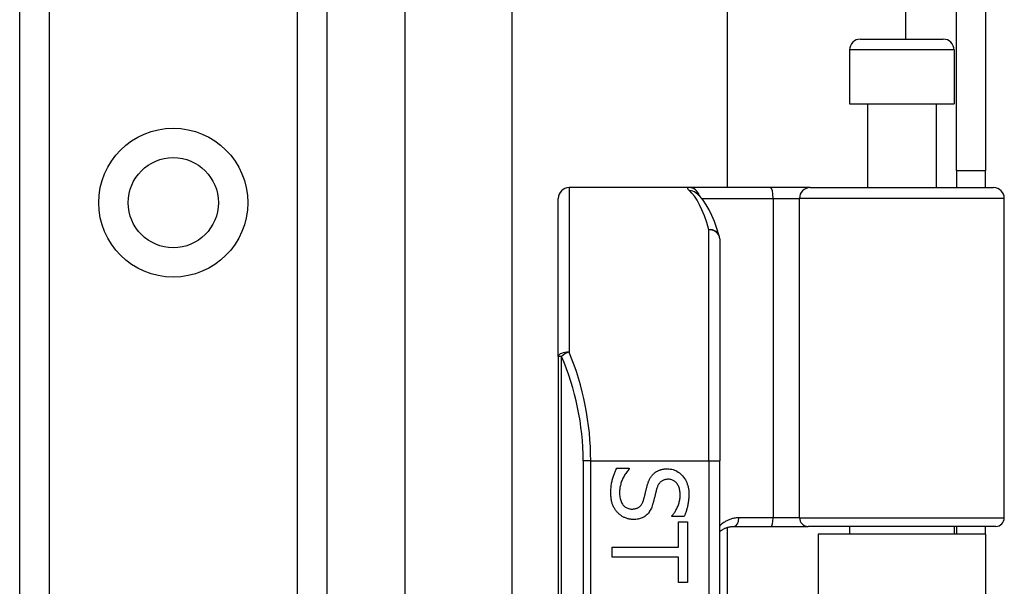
# Model space of a CAD drawing. Header units: inches. Extents: x 2.8 to 80.3, y 4.6 to 43.1.
# Tile 30 of 83: x 17 to 18.8, y 17.7 to 18.8. Entities that reach past the tile are written whole.
import ezdxf

# ---------------------------------------------------------------- set-up
doc = ezdxf.new("R2010")
doc.units = ezdxf.units.IN
doc.header["$MEASUREMENT"] = 0
doc.layers.add('Visible Edges(ANSI)', color=7, linetype='Continuous', lineweight=25)
doc.layers.add('Visible Tangent Edges(ANSI)', color=7, linetype='Continuous', lineweight=25)

msp = doc.modelspace()

# ---------------------------------------------------------------- linework, layer by layer
at = {"layer": 'Visible Edges(ANSI)'}
for p, q in [((17.6576, 31.6809), (17.6576, 14.0559)), ((16.9531, 14.1755), (16.9531, 31.5613)), ((17.5151, 31.5613), (17.5151, 14.1755)), ((17.854, 17.6518), (17.854, 28.0849)), ((18.2477, 27.2699), (18.2477, 18.4669)), ((18.6671, 18.4979), (18.6671, 18.8099)), ((18.7201, 18.8099), (18.7201, 18.4979)), ((18.4913, 18.7385), (18.6429, 18.7385)), ((18.4716, 18.7189), (18.4716, 18.6204)), ((18.6626, 18.7189), (18.6626, 18.6204)), ((18.4716, 18.6204), (18.6626, 18.6204)), ((18.5041, 18.6204), (18.5041, 18.4669)), ((18.6301, 18.6204), (18.6301, 18.4669)), ((18.6671, 18.4979), (18.7201, 18.4979)), ((18.6671, 18.4979), (18.6671, 18.4669)), ((18.7201, 18.4669), (18.7201, 18.4979)), ((18.1777, 18.4669), (17.9583, 18.4669)), ((18.3272, 18.4669), (18.1777, 18.4669)), ((18.3995, 18.4669), (18.3272, 18.4669)), ((18.3995, 18.4669), (18.7349, 18.4669)), ((18.1905, 18.4575), (18.19, 18.4578)), ((17.9386, 18.158), (17.9386, 18.4472)), ((18.7546, 17.8626), (18.7546, 18.4472)), ((18.2339, 18.3732), (18.2339, 17.9669)), ((17.9386, 18.158), (17.9386, 16.2758)), ((18.2339, 16.4669), (18.2339, 17.9669)), ((18.0454, 17.9532), (18.0684, 17.9532)), ((18.0684, 17.9532), (18.0684, 17.9518)), ((18.1466, 17.8648), (18.1466, 17.8662)), ((18.1685, 17.8648), (18.1466, 17.8648)), ((18.1587, 17.8549), (18.175, 17.8549)), ((18.1587, 17.8087), (18.1587, 17.8549)), ((18.175, 17.8549), (18.175, 17.7441)), ((18.2477, 17.8449), (18.2477, 16.5888)), ((18.2597, 17.8468), (18.3281, 17.8468)), ((18.3281, 17.8468), (18.3956, 17.8468)), ((18.7389, 17.8468), (18.3956, 17.8468)), ((18.4716, 17.8468), (18.4716, 17.8324)), ((18.6626, 17.8468), (18.6626, 17.8324)), ((18.6671, 17.8468), (18.6671, 17.8324)), ((18.7201, 17.8324), (18.7201, 17.8468)), ((18.7201, 17.8324), (18.4141, 17.8324)), ((18.4141, 17.8324), (18.4141, 16.6014)), ((18.7201, 17.8324), (18.7201, 16.6014)), ((18.0372, 17.7903), (18.0372, 17.8087)), ((18.0372, 17.8087), (18.1587, 17.8087)), ((18.1587, 17.7903), (18.0372, 17.7903)), ((18.1587, 17.7441), (18.1587, 17.7903)), ((18.175, 17.7441), (18.1587, 17.7441))]:
    msp.add_line(p, q, dxfattribs=at)
at = {"layer": 'Visible Edges(ANSI)', "flags": 128}
for points in [[(18.233, 18.3789), (18.2287, 18.3923), (18.2241, 18.4046), (18.2194, 18.4159), (18.2145, 18.4262), (18.2092, 18.4355), (18.2036, 18.4438), (18.1974, 18.4512), (18.1905, 18.4575)], [(18.0347, 17.9079), (18.0347, 17.9104), (18.0348, 17.9128), (18.0349, 17.9151), (18.0351, 17.9174), (18.0353, 17.9196), (18.0355, 17.9218), (18.0358, 17.9239), (18.0361, 17.9259), (18.0365, 17.9279), (18.0369, 17.9298), (18.0373, 17.9316), (18.0378, 17.9334), (18.0384, 17.9351), (18.0389, 17.9369), (18.0395, 17.9386), (18.0401, 17.9403), (18.0407, 17.9419), (18.0413, 17.9436), (18.0419, 17.9452), (18.0426, 17.9468), (18.0433, 17.9484), (18.044, 17.95), (18.0447, 17.9516), (18.0454, 17.9532)], [(18.0684, 17.9518), (18.0671, 17.9503), (18.0657, 17.9487), (18.0644, 17.9471), (18.0632, 17.9455), (18.062, 17.9439), (18.0609, 17.9422), (18.0598, 17.9404), (18.0588, 17.9387), (18.0578, 17.9369), (18.0569, 17.9351), (18.0561, 17.9332), (18.0553, 17.9313), (18.0545, 17.9294), (18.0538, 17.9275), (18.0532, 17.9257), (18.0527, 17.9238), (18.0522, 17.9219), (18.0517, 17.9201), (18.0514, 17.9183), (18.0511, 17.9164), (18.0509, 17.9146), (18.0507, 17.9128), (18.0506, 17.911), (18.0506, 17.9093)], [(18.1009, 17.9204), (18.1013, 17.9216), (18.1016, 17.9228), (18.1019, 17.9239), (18.1023, 17.925), (18.1027, 17.9261), (18.1031, 17.9272), (18.1035, 17.9283), (18.1039, 17.9293), (18.1043, 17.9303), (18.1048, 17.9313), (18.1052, 17.9323), (18.1057, 17.9332), (18.1062, 17.9342), (18.1067, 17.9351), (18.1072, 17.936), (18.1078, 17.9368), (18.1084, 17.9377), (18.109, 17.9385), (18.1096, 17.9394), (18.1102, 17.9402), (18.1109, 17.941), (18.1116, 17.9417), (18.1124, 17.9425), (18.1131, 17.9432)], [(18.1131, 17.9432), (18.1139, 17.9439), (18.1147, 17.9446), (18.1155, 17.9452), (18.1163, 17.9458), (18.1172, 17.9464), (18.1181, 17.947), (18.119, 17.9475), (18.1199, 17.948), (18.1209, 17.9485), (18.1218, 17.949), (18.1228, 17.9494), (18.1238, 17.9498), (18.1249, 17.9502), (18.1259, 17.9505), (18.127, 17.9508), (18.1281, 17.9511), (18.1293, 17.9514), (18.1304, 17.9516), (18.1316, 17.9517), (18.1329, 17.9519), (18.1341, 17.952), (18.1354, 17.9521), (18.1367, 17.9521), (18.138, 17.9521)], [(18.138, 17.9521), (18.1408, 17.9521), (18.1434, 17.9518), (18.146, 17.9513), (18.1486, 17.9507), (18.151, 17.9499), (18.1534, 17.9489), (18.1557, 17.9477), (18.1579, 17.9463), (18.1601, 17.9448), (18.1622, 17.9431), (18.1642, 17.9412), (18.1661, 17.9391), (18.1679, 17.9369), (18.1696, 17.9345), (18.171, 17.9321), (18.1724, 17.9296), (18.1736, 17.927), (18.1746, 17.9242), (18.1755, 17.9214), (18.1762, 17.9185), (18.1767, 17.9155), (18.1771, 17.9123), (18.1773, 17.9091), (18.1774, 17.9058)], [(18.1399, 17.9331), (18.1385, 17.933), (18.1371, 17.9329), (18.1358, 17.9328), (18.1345, 17.9325), (18.1333, 17.9322), (18.1321, 17.9319), (18.1309, 17.9315), (18.1299, 17.931), (18.1288, 17.9304), (18.1278, 17.9298), (18.1269, 17.9292), (18.126, 17.9284), (18.1252, 17.9276), (18.1244, 17.9268), (18.1236, 17.9258), (18.1229, 17.9249), (18.1222, 17.9239), (18.1215, 17.9228), (18.1209, 17.9216), (18.1203, 17.9204), (18.1198, 17.9192), (18.1193, 17.9179), (18.1189, 17.9165), (18.1185, 17.9151)], [(18.1616, 17.9046), (18.1615, 17.9067), (18.1614, 17.9087), (18.1612, 17.9106), (18.1609, 17.9125), (18.1605, 17.9143), (18.1601, 17.9161), (18.1595, 17.9178), (18.1589, 17.9194), (18.1582, 17.9209), (18.1574, 17.9224), (18.1565, 17.9238), (18.1556, 17.9252), (18.1546, 17.9264), (18.1535, 17.9276), (18.1524, 17.9286), (18.1512, 17.9296), (18.15, 17.9304), (18.1487, 17.9311), (18.1474, 17.9317), (18.146, 17.9322), (18.1445, 17.9326), (18.143, 17.9328), (18.1415, 17.933), (18.1399, 17.9331)], [(18.0472, 17.872), (18.0462, 17.8731), (18.0453, 17.8742), (18.0444, 17.8754), (18.0435, 17.8766), (18.0427, 17.8778), (18.0419, 17.879), (18.0411, 17.8803), (18.0404, 17.8816), (18.0397, 17.8829), (18.0391, 17.8842), (18.0385, 17.8856), (18.038, 17.8869), (18.0374, 17.8884), (18.037, 17.8898), (18.0365, 17.8914), (18.0362, 17.893), (18.0358, 17.8947), (18.0355, 17.8964), (18.0353, 17.8982), (18.0351, 17.9), (18.0349, 17.9019), (18.0348, 17.9038), (18.0347, 17.9059), (18.0347, 17.9079)], [(18.0506, 17.9093), (18.0506, 17.9068), (18.0507, 17.9044), (18.051, 17.9021), (18.0513, 17.9), (18.0517, 17.8979), (18.0521, 17.8959), (18.0527, 17.8941), (18.0534, 17.8923), (18.0541, 17.8907), (18.055, 17.8891), (18.0559, 17.8877), (18.0569, 17.8863), (18.058, 17.8851), (18.0591, 17.884), (18.0603, 17.8829), (18.0615, 17.882), (18.0628, 17.8812), (18.0642, 17.8805), (18.0656, 17.8799), (18.0671, 17.8794), (18.0686, 17.879), (18.0702, 17.8788), (18.0719, 17.8786), (18.0736, 17.8786)], [(18.0947, 17.8955), (18.095, 17.8966), (18.0953, 17.8976), (18.0955, 17.8987), (18.0958, 17.8997), (18.0961, 17.9007), (18.0963, 17.9016), (18.0966, 17.9026), (18.0968, 17.9035), (18.097, 17.9045), (18.0973, 17.9054), (18.0975, 17.9063), (18.0977, 17.9072), (18.0979, 17.9081), (18.0981, 17.909), (18.0984, 17.91), (18.0986, 17.911), (18.0989, 17.9121), (18.0991, 17.9132), (18.0994, 17.9143), (18.0997, 17.9154), (18.1, 17.9166), (18.1003, 17.9179), (18.1006, 17.9191), (18.1009, 17.9204)], [(18.1185, 17.9151), (18.1182, 17.9141), (18.1179, 17.9131), (18.1177, 17.912), (18.1174, 17.9109), (18.1171, 17.9098), (18.1168, 17.9086), (18.1165, 17.9074), (18.1162, 17.9062), (18.1159, 17.9049), (18.1155, 17.9036), (18.1152, 17.9022), (18.1149, 17.9008), (18.1146, 17.8995), (18.1142, 17.8981), (18.1139, 17.8968), (18.1136, 17.8955), (18.1133, 17.8943), (18.113, 17.8931), (18.1127, 17.892), (18.1124, 17.8909), (18.1121, 17.8898), (18.1118, 17.8888), (18.1115, 17.8878), (18.1112, 17.8868)], [(18.0736, 17.8786), (18.0749, 17.8786), (18.0762, 17.8787), (18.0775, 17.8788), (18.0787, 17.879), (18.0799, 17.8793), (18.0811, 17.8796), (18.0822, 17.8799), (18.0832, 17.8804), (18.0842, 17.8809), (18.0852, 17.8814), (18.0861, 17.882), (18.087, 17.8826), (18.0878, 17.8833), (18.0886, 17.8841), (18.0894, 17.885), (18.0901, 17.8859), (18.0908, 17.8869), (18.0915, 17.8879), (18.0921, 17.889), (18.0927, 17.8902), (18.0932, 17.8914), (18.0938, 17.8927), (18.0942, 17.8941), (18.0947, 17.8955)], [(18.1466, 17.8662), (18.1476, 17.8673), (18.1486, 17.8685), (18.1495, 17.8697), (18.1505, 17.871), (18.1514, 17.8723), (18.1522, 17.8737), (18.1531, 17.8751), (18.1539, 17.8766), (18.1548, 17.8781), (18.1556, 17.8797), (18.1563, 17.8813), (18.1571, 17.883), (18.1578, 17.8847), (18.1585, 17.8865), (18.1591, 17.8882), (18.1596, 17.89), (18.16, 17.8918), (18.1605, 17.8936), (18.1608, 17.8954), (18.1611, 17.8972), (18.1613, 17.899), (18.1614, 17.9008), (18.1615, 17.9027), (18.1616, 17.9046)], [(18.1774, 17.9058), (18.1774, 17.9039), (18.1774, 17.902), (18.1773, 17.9001), (18.1772, 17.8982), (18.177, 17.8964), (18.1769, 17.8945), (18.1766, 17.8927), (18.1764, 17.8909), (18.1761, 17.8891), (18.1758, 17.8874), (18.1755, 17.8856), (18.1751, 17.8839), (18.1747, 17.8822), (18.1743, 17.8805), (18.1739, 17.8789), (18.1734, 17.8772), (18.1729, 17.8756), (18.1723, 17.874), (18.1718, 17.8724), (18.1712, 17.8709), (18.1705, 17.8693), (18.1699, 17.8678), (18.1692, 17.8663), (18.1685, 17.8648)], [(18.0765, 17.8595), (18.0751, 17.8595), (18.0738, 17.8596), (18.0724, 17.8597), (18.0711, 17.8598), (18.0697, 17.86), (18.0684, 17.8603), (18.0671, 17.8606), (18.0658, 17.8609), (18.0644, 17.8613), (18.0631, 17.8618), (18.0618, 17.8622), (18.0605, 17.8628), (18.0592, 17.8633), (18.058, 17.8639), (18.0567, 17.8646), (18.0556, 17.8652), (18.0544, 17.866), (18.0533, 17.8667), (18.0522, 17.8675), (18.0511, 17.8683), (18.0501, 17.8692), (18.0491, 17.8701), (18.0482, 17.871), (18.0472, 17.872)], [(18.1112, 17.8868), (18.1104, 17.8845), (18.1096, 17.8823), (18.1088, 17.8802), (18.1078, 17.8782), (18.1068, 17.8763), (18.1057, 17.8745), (18.1046, 17.8729), (18.1034, 17.8713), (18.1022, 17.8698), (18.1009, 17.8685), (18.0995, 17.8672), (18.0981, 17.8661), (18.0966, 17.865), (18.0951, 17.864), (18.0934, 17.8632), (18.0918, 17.8624), (18.0901, 17.8617), (18.0883, 17.8611), (18.0865, 17.8606), (18.0846, 17.8602), (18.0826, 17.8599), (18.0806, 17.8596), (18.0786, 17.8595), (18.0765, 17.8595)], [(18.2339, 17.8372), (18.2348, 17.838), (18.2357, 17.8387), (18.2366, 17.8393), (18.2375, 17.84), (18.2384, 17.8406), (18.2394, 17.8412), (18.2404, 17.8418), (18.2414, 17.8423), (18.2424, 17.8428), (18.2434, 17.8433), (18.2445, 17.8438), (18.2456, 17.8442), (18.2467, 17.8446), (18.2478, 17.845), (18.2489, 17.8453), (18.25, 17.8456), (18.2512, 17.8459), (18.2524, 17.8461), (18.2535, 17.8463), (18.2547, 17.8465), (18.256, 17.8466), (18.2572, 17.8467), (18.2584, 17.8468), (18.2597, 17.8468)]]:
    msp.add_lwpolyline(points, dxfattribs=at)
at = {"layer": 'Visible Edges(ANSI)'}
msp.add_circle((17.2341, 18.4393), 0.0825, dxfattribs=at)
for centre, radius, start, end in [((18.4913, 18.7189), 0.0197, 90, 180), ((18.6429, 18.7189), 0.0197, 0, 90), ((17.9583, 18.4472), 0.0197, 90, 180), ((18.7349, 18.4472), 0.0197, 0, 90), ((18.2142, 18.3732), 0.0197, 0, 17.0415), ((18.7389, 17.8626), 0.0157, 270, 0)]:
    msp.add_arc(centre, radius, start, end, dxfattribs=at)
at = {"layer": 'Visible Tangent Edges(ANSI)'}
for p, q in [((17.007, 31.5613), (17.007, 14.1755)), ((17.4613, 14.1755), (17.4613, 31.5613)), ((18.5741, 26.9982), (18.5741, 18.7385)), ((18.6626, 18.7189), (18.4716, 18.7189)), ((17.9583, 18.4669), (17.9583, 18.1658)), ((18.2009, 18.4472), (18.3317, 18.4472)), ((18.3317, 18.4472), (18.3317, 17.8626)), ((18.3317, 18.4472), (18.3799, 18.4472)), ((18.7546, 18.4472), (18.3799, 18.4472)), ((18.3799, 17.8626), (18.3799, 18.4472)), ((18.2142, 17.9669), (18.2142, 18.3898)), ((17.9444, 18.158), (17.9386, 18.158)), ((17.9444, 16.2758), (17.9444, 18.158)), ((17.9979, 17.9669), (17.984, 17.9669)), ((17.984, 17.9669), (17.984, 16.4669)), ((17.9979, 17.9669), (18.2142, 17.9669)), ((17.9979, 16.4669), (17.9979, 17.9669)), ((18.2142, 17.9669), (18.2142, 16.4669)), ((18.2142, 17.9669), (18.2339, 17.9669)), ((18.3317, 17.8626), (18.2688, 17.8626)), ((18.3799, 17.8626), (18.3317, 17.8626)), ((18.3799, 17.8626), (18.7546, 17.8626))]:
    msp.add_line(p, q, dxfattribs=at)
at = {"layer": 'Visible Tangent Edges(ANSI)', "flags": 128}
for points in [[(18.1777, 18.4669), (18.1772, 18.4669), (18.1768, 18.4668), (18.1764, 18.4668), (18.176, 18.4667), (18.1757, 18.4666), (18.1755, 18.4665), (18.1753, 18.4664), (18.1751, 18.4663), (18.175, 18.4661), (18.1749, 18.4659), (18.1748, 18.4657), (18.1748, 18.4655), (18.1749, 18.4653), (18.175, 18.465), (18.1751, 18.4647), (18.1753, 18.4644), (18.1755, 18.4641), (18.1758, 18.4638), (18.1761, 18.4634), (18.1765, 18.4631), (18.1769, 18.4627), (18.1774, 18.4623), (18.1779, 18.4618), (18.1784, 18.4614)], [(18.2688, 17.8626), (18.2671, 17.8625), (18.2654, 17.8624), (18.2637, 17.8623), (18.2621, 17.8621), (18.2604, 17.8618), (18.2588, 17.8615), (18.2572, 17.8611), (18.2556, 17.8607), (18.2541, 17.8602), (18.2525, 17.8596), (18.251, 17.8591), (18.2496, 17.8584), (18.2481, 17.8577), (18.2467, 17.857), (18.2453, 17.8562), (18.2439, 17.8554), (18.2426, 17.8546), (18.2412, 17.8537), (18.2399, 17.8527), (18.2387, 17.8518), (18.2374, 17.8507), (18.2362, 17.8497), (18.235, 17.8485), (18.2339, 17.8474)]]:
    msp.add_lwpolyline(points, dxfattribs=at)
at = {"layer": 'Visible Tangent Edges(ANSI)'}
msp.add_circle((17.2341, 18.4393), 0.1363, dxfattribs=at)
msp.add_arc((17.5037, 17.9669), 0.4803, 0, 23.4439, dxfattribs=at)
for centre, major_axis, ratio, start_param, end_param in [((18.1777, 18.4472), (0, 0.0197), 0.985236, 4.962801, 6.283185), ((18.3272, 18.4472), (0, 0.0197), 0.225879, 4.712389, 6.283185), ((18.3995, 18.4472), (0, 0.0197), 0.998608, 0, 1.570796), ((18.1784, 18.4419), (0.012, 0.0156), 0.971402, 0, 0.672693), ((18.1647, 17.9669), (0, -0.5), 0.185699, 2.578938, 2.993098), ((18.2142, 18.3732), (0.0188, 0.0058), 0.834757, 0, 1.320298), ((18.2142, 18.3732), (0.0197, 0), 0.845842, 0, 1.570796), ((17.9583, 18.158), (-0.0197, 0), 0.39785, 4.712389, 6.283185), ((17.9583, 18.158), (0.0181, 0.0078), 0.369668, 1.411843, 2.276718), ((17.5176, 17.9669), (0, 0.5), 0.96063, 4.712389, 5.121562), ((18.2597, 17.8626), (0, -0.0157), 0.580671, 0, 1.570796), ((18.3281, 17.8626), (0, -0.0157), 0.225879, 0, 1.570796), ((18.3956, 17.8626), (0, -0.0157), 0.998608, 4.712389, 6.283185)]:
    msp.add_ellipse(centre, major_axis=major_axis, ratio=ratio, start_param=start_param, end_param=end_param, dxfattribs=at)

doc.saveas('drawing.dxf')
